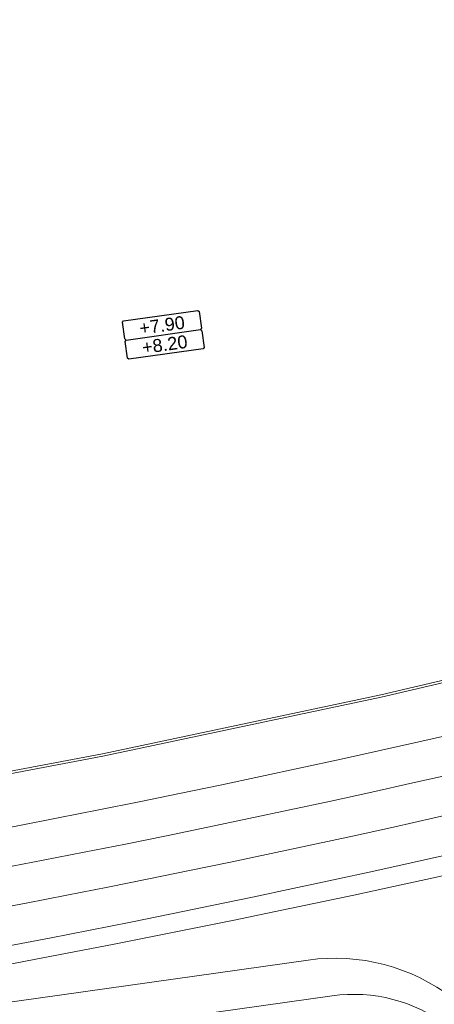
# Model space of a CAD drawing. Extents: x 98477 to 100410, y 398052 to 398969.
# Tile 86 of 256: x 98616 to 98632, y 398195 to 398233. Entities that reach past the tile are written whole.
import ezdxf
from ezdxf.enums import TextEntityAlignment as Align

# ---------------------------------------------------------------- set-up
doc = ezdxf.new("R2010")
doc.units = 0
for name, color, linetype, lineweight in [('N-GW-hoogtelijn laagte NAP +6.20', 120, 'AL-HOOGTELIJN +6.20', 18), ('N-GW-hoogtelijn laagte NAP +6.50', 110, 'AL-HOOGTELIJN +6.50', 18), ('N-GW-hoogtelijn laagte NAP +7.00', 100, 'AL-HOOGTELIJN +7.00', 18), ('N-GW-hoogtelijn laagte NAP +7.50', 90, 'AL-HOOGTELIJN +7.50', 18), ('N-GW-hoogtelijn laagte NAP +8.00', 80, 'AL-HOOGTELIJN +8.00', 18), ('X-AL-afwerkhoogte', 4, 'Continuous', 30), ('X-AL-hoogtelijn - Niv 1', 1, 'AL-HOOGTELIJN', 18), ('X-AL-planhoogte brm', 10, 'Continuous', 25), ('X-AL-planhoogte wrm', 252, 'Continuous', 25)]:
    doc.layers.add(name, color=color, linetype=linetype, lineweight=lineweight)
doc.styles.add('CS Annotative', font='arial.ttf')
doc.styles.get("Standard").update_dxf_attribs({"font": 'txt.shx'})
doc.linetypes.add('AL-HOOGTELIJN', pattern='A,10,-1.5,["H",Standard,S=0.9,R=0,X=-0.3,Y=-0.45],-1.5,30', length=43)
doc.linetypes.add('AL-HOOGTELIJN +6.20', pattern='A,7.5,-1.5,["+6.20",Standard,S=0.9,R=0,X=-0.3,Y=-0.45],-4.5,22.5', length=36)
doc.linetypes.add('AL-HOOGTELIJN +6.50', pattern='A,7.5,-1.5,["+6.50",Standard,S=0.9,R=0,X=-0.3,Y=-0.45],-4.5,22.5', length=36)
doc.linetypes.add('AL-HOOGTELIJN +7.00', pattern='A,7.5,-1.5,["+7.00",Standard,S=0.9,R=0,X=-0.3,Y=-0.45],-4.5,22.5', length=36)
doc.linetypes.add('AL-HOOGTELIJN +7.50', pattern='A,7.5,-1.5,["+7.50",Standard,S=0.9,R=0,X=-0.3,Y=-0.45],-4.5,22.5', length=36)
doc.linetypes.add('AL-HOOGTELIJN +8.00', pattern='A,7.5,-1.5,["+8.00",Standard,S=0.9,R=0,X=-0.3,Y=-0.45],-4.5,22.5', length=36)

# ---------------------------------------------------------------- blocks, each defined once
blk = doc.blocks.new('*U280')
at = {"layer": 'X-AL-planhoogte brm', "flags": 128}
blk.add_lwpolyline([(-7.25, 3.75), (-7.5, 4), (-7.5, 7.25), (-7.25, 7.5), (7.25, 7.5), (7.5, 7.25), (7.5, 4), (7.25, 3.75)], dxfattribs=at)
at = {"layer": 'X-AL-planhoogte wrm', "flags": 128}
blk.add_lwpolyline([(7.5, 3.5), (7.5, 0.25), (7.25, 0), (-7.25, 0), (-7.5, 0.25), (-7.5, 3.5), (-7.25, 3.75), (7.25, 3.75)], close=True, dxfattribs=at)
at = {"layer": 'X-AL-planhoogte brm', "style": 'CS Annotative'}
blk.add_attdef('OMSCHRIJVING_afwerk', text='', height=2.5, dxfattribs=at).set_placement((0, 5.625), align=Align.MIDDLE_CENTER)
at = {"layer": 'X-AL-planhoogte wrm', "style": 'CS Annotative'}
blk.add_attdef('HOOGTE_eind', text='', height=2.5, dxfattribs=at).set_placement((0, 1.875), align=Align.MIDDLE_CENTER)

msp = doc.modelspace()

# ---------------------------------------------------------------- linework, layer by layer
at = {"layer": 'N-GW-hoogtelijn laagte NAP +6.20', "flags": 128}
msp.add_lwpolyline([(98580.513, 398191.395), (98585.655, 398192.078, 0.044842), (98684.041, 398214.25, 0.024454), (98684.956, 398214.595)], format="xyb", dxfattribs=at)
at = {"layer": 'N-GW-hoogtelijn laagte NAP +6.50'}
msp.add_lwpolyline([(98706.455, 398233.734, -0.032121), (98699.661, 398263.253, 0.407671), (98698.535, 398264.082), (98697.246, 398263.901, 0.394883), (98696.388, 398262.838, -0.088773), (98692.734, 398227.796, -0.248431), (98679.405, 398213.994, -0.050008), (98579.421, 398192.062, 0.421151), (98578.984, 398191.496), (98579.081, 398190.802, 0.414214), (98579.646, 398190.377), (98627.414, 398197.09, -0.419027), (98635.901, 398190.585)], format="xyb", dxfattribs=at)
at = {"layer": 'N-GW-hoogtelijn laagte NAP +7.00', "flags": 128}
msp.add_lwpolyline([(98635.133, 398190.539, 0.417249), (98628.348, 398195.707), (98578.864, 398188.752, -0.414214), (98577.735, 398189.603), (98577.356, 398192.302, -0.42174), (98578.232, 398193.435, 0.050509), (98678.939, 398215.42, 0.32423), (98692.037, 398233.465, 0.008693), (98691.535, 398263.71, -0.383599), (98692.395, 398264.734), (98699.783, 398265.772, -0.409488), (98700.91, 398264.937, 0.03368), (98707.892, 398234.164, 0.327993), (98723.493, 398222.39, 0.067366), (98812.556, 398233.304, 0.286434), (98825.636, 398247.166, 0.17068), (98823.974, 398258.991)], format="xyb", dxfattribs=at)
at = {"layer": 'N-GW-hoogtelijn laagte NAP +7.50', "flags": 128}
msp.add_lwpolyline([(98577.004, 398194.805, 0.051032), (98678.473, 398216.846, 0.32423), (98690.537, 398233.466, 0.009081), (98689.989, 398265.006)], format="xyb", dxfattribs=at)
at = {"layer": 'N-GW-hoogtelijn laagte NAP +8.00'}
msp.add_lwpolyline([(98688.522, 398264.042, -0.008818), (98689.037, 398233.467, -0.32423), (98678.007, 398218.271, -0.050313), (98578.286, 398196.461, -0.050313)], format="xyb", dxfattribs=at)
at = {"layer": 'X-AL-hoogtelijn - Niv 1', "flags": 128}
for points in [[(98640.554, 398209.664), (98630.25, 398207.249), (98619.474, 398204.969), (98608.664, 398202.927), (98597.823, 398201.122), (98577.509, 398198.395), (98575.602, 398211.966), (98573.793, 398224.84), (98571.983, 398237.713), (98571.009, 398244.645, -0.414214), (98575.69, 398250.857), (98590.544, 398252.944), (98601.437, 398254.475), (98612.33, 398256.006), (98623.223, 398257.537), (98633.621, 398258.999), (98636.036, 398241.816), (98637.829, 398229.059)], [(98640.345, 398209.718), (98630.229, 398207.347), (98619.454, 398205.067), (98608.646, 398203.026), (98597.808, 398201.221), (98577.594, 398198.507), (98575.701, 398211.98), (98573.892, 398224.854), (98572.082, 398237.727), (98571.108, 398244.659, -0.414214), (98575.704, 398250.758), (98590.558, 398252.845), (98601.451, 398254.376), (98612.344, 398255.907), (98623.237, 398257.438), (98633.437, 398258.872), (98635.838, 398241.788), (98637.631, 398229.031)]]:
    msp.add_lwpolyline(points, format="xyb", close=True, dxfattribs=at)

# ---------------------------------------------------------------- block references
at = {"layer": 'X-AL-afwerkhoogte'}
ref = msp.add_blockref('*U280', (98621.92, 398220.512), dxfattribs=dict(at, xscale=0.2, yscale=0.2, zscale=0.2, rotation=8))
ref.add_attrib('OMSCHRIJVING_afwerk', '+7.90', dxfattribs={"layer": 'X-AL-planhoogte brm', "linetype": 'Continuous', "height": 0.5, "rotation": 8, "style": 'CS Annotative'}).set_placement((98621.763, 398221.626), align=Align.MIDDLE_CENTER)
ref.add_attrib('HOOGTE_eind', '+8.20', dxfattribs={"layer": 'X-AL-planhoogte wrm', "linetype": 'Continuous', "height": 0.5, "rotation": 8, "style": 'CS Annotative'}).set_placement((98621.868, 398220.883), align=Align.MIDDLE_CENTER)

doc.saveas('drawing.dxf')
